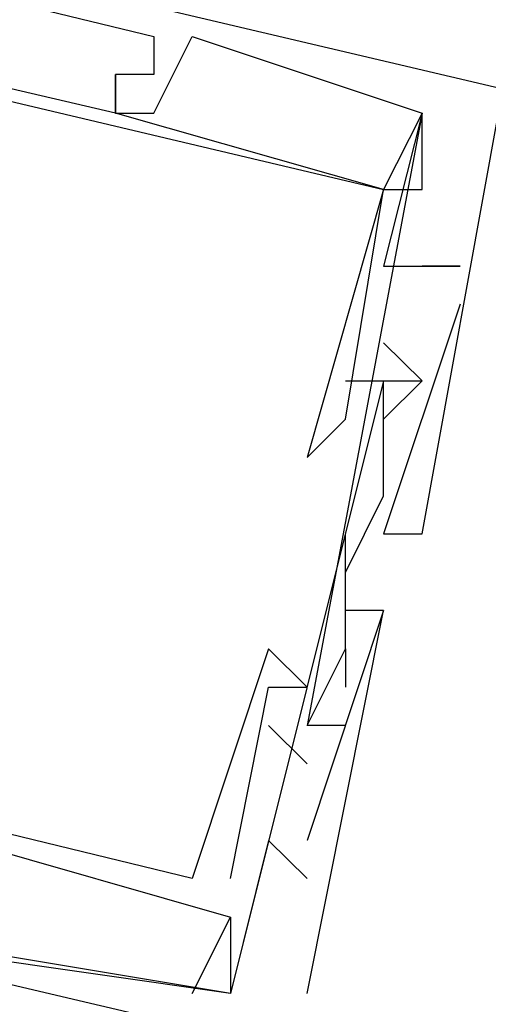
# Model space of a CAD drawing. Header units: feet. Extents: x -79 to 198, y -22 to 181.
# Tile 210 of 256: x 125.647 to 125.81, y 119.414 to 119.757. Entities that reach past the tile are written whole.
import ezdxf

# ---------------------------------------------------------------- set-up
doc = ezdxf.new("R2010")
doc.units = ezdxf.units.FT
doc.layers.add('A-LINEA', color=7, linetype='CONTINUOUS')

msp = doc.modelspace()

# ---------------------------------------------------------------- linework, layer by layer
at = {"layer": 'A-LINEA'}
for p, q in [((125.6933, 119.7511), (125.6933, 119.7511)), ((125.6933, 119.7511), (125.6933, 119.7511)), ((125.6933, 119.7511), (125.6933, 119.7511)), ((125.6933, 119.7511), (125.6933, 119.7511)), ((125.6933, 119.7511), (125.6933, 119.7511)), ((125.6933, 119.7511), (125.6933, 119.7511)), ((125.7067, 119.7511), (125.7067, 119.7511)), ((125.7067, 119.7511), (125.7067, 119.7511)), ((125.7067, 119.7511), (125.7067, 119.7511)), ((125.7067, 119.7511), (125.7067, 119.7511)), ((125.7067, 119.7511), (125.7067, 119.7511)), ((125.7067, 119.7511), (125.7067, 119.7511)), ((125.68, 119.7378), (125.68, 119.7378)), ((125.68, 119.7378), (125.68, 119.7378)), ((125.68, 119.7378), (125.68, 119.7378)), ((125.68, 119.7378), (125.68, 119.7378)), ((125.68, 119.7378), (125.68, 119.7378)), ((125.68, 119.7378), (125.68, 119.7378)), ((125.68, 119.7378), (125.68, 119.7378)), ((125.68, 119.7378), (125.68, 119.7378)), ((125.68, 119.7378), (125.68, 119.7378)), ((125.68, 119.7378), (125.68, 119.7378)), ((125.68, 119.7378), (125.68, 119.7378)), ((125.68, 119.7378), (125.68, 119.7378)), ((125.68, 119.7378), (125.68, 119.7378)), ((125.68, 119.7378), (125.68, 119.7378)), ((125.68, 119.7378), (125.68, 119.7378)), ((125.68, 119.7378), (125.68, 119.7378)), ((125.68, 119.7378), (125.68, 119.7378)), ((125.68, 119.7378), (125.68, 119.7378)), ((125.6933, 119.7378), (125.6933, 119.7378)), ((125.6933, 119.7378), (125.6933, 119.7378)), ((125.6933, 119.7378), (125.6933, 119.7378)), ((125.6933, 119.7378), (125.6933, 119.7378)), ((125.6933, 119.7378), (125.6933, 119.7378)), ((125.6933, 119.7378), (125.6933, 119.7378)), ((125.6933, 119.7378), (125.6933, 119.7378)), ((125.6933, 119.7378), (125.6933, 119.7378)), ((125.6933, 119.7378), (125.6933, 119.7378)), ((125.6933, 119.7378), (125.6933, 119.7378)), ((125.6933, 119.7378), (125.6933, 119.7378)), ((125.6933, 119.7378), (125.6933, 119.7378)), ((125.68, 119.7244), (125.68, 119.7244)), ((125.68, 119.7244), (125.68, 119.7244)), ((125.68, 119.7244), (125.68, 119.7244)), ((125.68, 119.7244), (125.68, 119.7244)), ((125.68, 119.7244), (125.68, 119.7244)), ((125.68, 119.7244), (125.68, 119.7244)), ((125.68, 119.7244), (125.68, 119.7244)), ((125.68, 119.7244), (125.68, 119.7244)), ((125.68, 119.7244), (125.68, 119.7244)), ((125.68, 119.7244), (125.68, 119.7244)), ((125.68, 119.7244), (125.68, 119.7244)), ((125.68, 119.7244), (125.68, 119.7244)), ((125.68, 119.7244), (125.68, 119.7244)), ((125.68, 119.7244), (125.68, 119.7244)), ((125.68, 119.7244), (125.68, 119.7244)), ((125.68, 119.7244), (125.68, 119.7244)), ((125.68, 119.7244), (125.68, 119.7244)), ((125.68, 119.7244), (125.68, 119.7244)), ((125.6933, 119.7244), (125.6933, 119.7244)), ((125.6933, 119.7244), (125.6933, 119.7244)), ((125.6933, 119.7244), (125.6933, 119.7244)), ((125.6933, 119.7244), (125.6933, 119.7244)), ((125.6933, 119.7244), (125.6933, 119.7244)), ((125.6933, 119.7244), (125.6933, 119.7244)), ((125.7867, 119.7244), (125.7867, 119.7244)), ((125.7867, 119.7244), (125.7867, 119.7244)), ((125.7867, 119.7244), (125.7867, 119.7244)), ((125.7867, 119.7244), (125.7867, 119.7244)), ((125.7867, 119.7244), (125.7867, 119.7244)), ((125.7867, 119.7244), (125.7867, 119.7244)), ((125.7867, 119.7244), (125.7867, 119.7244)), ((125.7867, 119.7244), (125.7867, 119.7244)), ((125.7867, 119.7244), (125.7867, 119.7244)), ((125.7867, 119.7244), (125.7867, 119.7244)), ((125.7867, 119.7244), (125.7867, 119.7244)), ((125.7867, 119.7244), (125.7867, 119.7244)), ((125.7867, 119.7244), (125.7867, 119.7244)), ((125.7867, 119.7244), (125.7867, 119.7244)), ((125.7867, 119.7244), (125.7867, 119.7244)), ((125.7733, 119.6978), (125.7733, 119.6978)), ((125.7733, 119.6978), (125.7733, 119.6978)), ((125.7733, 119.6978), (125.7733, 119.6978)), ((125.7733, 119.6978), (125.7733, 119.6978)), ((125.7733, 119.6978), (125.7733, 119.6978)), ((125.7733, 119.6978), (125.7733, 119.6978)), ((125.7733, 119.6978), (125.7733, 119.6978)), ((125.7733, 119.6978), (125.7733, 119.6978)), ((125.7733, 119.6978), (125.7733, 119.6978)), ((125.7733, 119.6978), (125.7733, 119.6978)), ((125.7733, 119.6978), (125.7733, 119.6978)), ((125.7733, 119.6978), (125.7733, 119.6978)), ((125.7733, 119.6978), (125.7733, 119.6978)), ((125.7733, 119.6978), (125.7733, 119.6978)), ((125.7733, 119.6978), (125.7733, 119.6978)), ((125.7733, 119.6978), (125.7733, 119.6978)), ((125.7733, 119.6978), (125.7733, 119.6978)), ((125.7733, 119.6978), (125.7733, 119.6978)), ((125.7867, 119.6978), (125.7867, 119.6978)), ((125.7867, 119.6978), (125.7867, 119.6978)), ((125.7867, 119.6978), (125.7867, 119.6978)), ((125.7867, 119.6978), (125.7867, 119.6978)), ((125.7867, 119.6978), (125.7867, 119.6978)), ((125.7867, 119.6978), (125.7867, 119.6978)), ((125.7733, 119.6711), (125.7733, 119.6711)), ((125.7733, 119.6711), (125.7733, 119.6711)), ((125.7733, 119.6711), (125.7733, 119.6711)), ((125.7867, 119.6711), (125.7867, 119.6711)), ((125.7867, 119.6711), (125.7867, 119.6711)), ((125.7867, 119.6711), (125.7867, 119.6711)), ((125.7867, 119.6711), (125.7867, 119.6711)), ((125.7867, 119.6711), (125.7867, 119.6711)), ((125.7867, 119.6711), (125.7867, 119.6711)), ((125.8, 119.6711), (125.8, 119.6711)), ((125.8, 119.6711), (125.8, 119.6711)), ((125.8, 119.6711), (125.8, 119.6711)), ((125.8, 119.6711), (125.8, 119.6711)), ((125.8, 119.6711), (125.8, 119.6711)), ((125.8, 119.6711), (125.8, 119.6711)), ((125.8, 119.6578), (125.8, 119.6578)), ((125.8, 119.6578), (125.8, 119.6578)), ((125.8, 119.6578), (125.8, 119.6578)), ((125.7733, 119.6444), (125.7867, 119.6311)), ((125.7733, 119.6444), (125.7733, 119.6444)), ((125.7733, 119.6444), (125.7867, 119.6311)), ((125.7733, 119.6444), (125.7733, 119.6444)), ((125.7733, 119.6444), (125.7867, 119.6311)), ((125.7733, 119.6444), (125.7733, 119.6444)), ((125.76, 119.6311), (125.76, 119.6311)), ((125.76, 119.6311), (125.76, 119.6311)), ((125.76, 119.6311), (125.76, 119.6311)), ((125.7733, 119.6311), (125.7733, 119.6311)), ((125.7733, 119.6311), (125.7733, 119.6311)), ((125.7733, 119.6311), (125.7733, 119.6311)), ((125.7733, 119.6311), (125.7733, 119.6311)), ((125.7733, 119.6311), (125.7733, 119.6311)), ((125.7733, 119.6311), (125.7733, 119.6311)), ((125.7733, 119.6311), (125.7733, 119.6311)), ((125.7733, 119.6311), (125.7733, 119.6311)), ((125.7733, 119.6311), (125.7733, 119.6311)), ((125.7733, 119.6311), (125.7733, 119.6311)), ((125.7733, 119.6311), (125.7733, 119.6311)), ((125.7733, 119.6311), (125.7733, 119.6311)), ((125.7867, 119.6311), (125.7867, 119.6311)), ((125.7867, 119.6311), (125.7867, 119.6311)), ((125.7867, 119.6311), (125.7867, 119.6311)), ((125.7867, 119.6311), (125.7867, 119.6311)), ((125.7867, 119.6311), (125.7867, 119.6311)), ((125.7867, 119.6311), (125.7867, 119.6311)), ((125.7867, 119.6311), (125.7867, 119.6311)), ((125.7867, 119.6311), (125.7867, 119.6311)), ((125.7867, 119.6311), (125.7867, 119.6311)), ((125.76, 119.6178), (125.76, 119.6178)), ((125.76, 119.6178), (125.76, 119.6178)), ((125.76, 119.6178), (125.76, 119.6178)), ((125.76, 119.6178), (125.76, 119.6178)), ((125.76, 119.6178), (125.76, 119.6178)), ((125.76, 119.6178), (125.76, 119.6178)), ((125.7733, 119.6178), (125.7733, 119.6178)), ((125.7733, 119.6178), (125.7733, 119.6178)), ((125.7733, 119.6178), (125.7733, 119.6178)), ((125.7467, 119.6044), (125.7467, 119.6044)), ((125.7467, 119.6044), (125.7467, 119.6044)), ((125.7467, 119.6044), (125.7467, 119.6044)), ((125.7467, 119.6044), (125.7467, 119.6044)), ((125.7467, 119.6044), (125.7467, 119.6044)), ((125.7467, 119.6044), (125.7467, 119.6044)), ((125.7733, 119.6044), (125.7733, 119.6044)), ((125.7733, 119.6044), (125.7733, 119.6044)), ((125.7733, 119.6044), (125.7733, 119.6044)), ((125.7733, 119.5911), (125.7733, 119.5911)), ((125.7733, 119.5911), (125.7733, 119.5911)), ((125.7733, 119.5911), (125.7733, 119.5911)), ((125.7733, 119.5911), (125.7733, 119.5911)), ((125.7733, 119.5911), (125.7733, 119.5911)), ((125.7733, 119.5911), (125.7733, 119.5911)), ((125.7733, 119.5911), (125.7733, 119.5911)), ((125.7733, 119.5911), (125.7733, 119.5911)), ((125.7733, 119.5911), (125.7733, 119.5911)), ((125.76, 119.5378), (125.76, 119.5778)), ((125.76, 119.5778), (125.76, 119.5778)), ((125.76, 119.5378), (125.76, 119.5778)), ((125.76, 119.5778), (125.76, 119.5778)), ((125.76, 119.5378), (125.76, 119.5778)), ((125.76, 119.5778), (125.76, 119.5778)), ((125.7733, 119.5778), (125.7733, 119.5778)), ((125.7733, 119.5778), (125.7733, 119.5778)), ((125.7733, 119.5778), (125.7733, 119.5778)), ((125.7733, 119.5778), (125.7733, 119.5778)), ((125.7733, 119.5778), (125.7733, 119.5778)), ((125.7733, 119.5778), (125.7733, 119.5778)), ((125.7867, 119.5778), (125.7867, 119.5778)), ((125.7867, 119.5778), (125.7867, 119.5778)), ((125.7867, 119.5778), (125.7867, 119.5778)), ((125.7867, 119.5778), (125.7867, 119.5778)), ((125.7867, 119.5778), (125.7867, 119.5778)), ((125.7867, 119.5778), (125.7867, 119.5778)), ((125.76, 119.5644), (125.76, 119.5644)), ((125.76, 119.5644), (125.76, 119.5644)), ((125.76, 119.5644), (125.76, 119.5644)), ((125.76, 119.5511), (125.76, 119.5511)), ((125.76, 119.5511), (125.76, 119.5511)), ((125.76, 119.5511), (125.76, 119.5511)), ((125.7733, 119.5511), (125.7733, 119.5511)), ((125.7733, 119.5511), (125.7733, 119.5511)), ((125.7733, 119.5511), (125.7733, 119.5511)), ((125.7733, 119.5511), (125.7733, 119.5511)), ((125.7733, 119.5511), (125.7733, 119.5511)), ((125.7733, 119.5511), (125.7733, 119.5511)), ((125.7333, 119.5378), (125.7333, 119.5378)), ((125.7333, 119.5378), (125.7333, 119.5378)), ((125.7333, 119.5378), (125.7333, 119.5378)), ((125.7333, 119.5378), (125.7333, 119.5378)), ((125.7333, 119.5378), (125.7333, 119.5378)), ((125.7333, 119.5378), (125.7333, 119.5378)), ((125.76, 119.5378), (125.76, 119.5378)), ((125.76, 119.5378), (125.76, 119.5378)), ((125.76, 119.5378), (125.76, 119.5378)), ((125.76, 119.5378), (125.76, 119.5378)), ((125.76, 119.5378), (125.76, 119.5378)), ((125.76, 119.5378), (125.76, 119.5378)), ((125.7333, 119.5244), (125.7333, 119.5244)), ((125.7333, 119.5244), (125.7333, 119.5244)), ((125.7333, 119.5244), (125.7333, 119.5244)), ((125.7333, 119.5244), (125.7333, 119.5244)), ((125.7333, 119.5244), (125.7333, 119.5244)), ((125.7333, 119.5244), (125.7333, 119.5244)), ((125.7467, 119.5244), (125.7467, 119.5244)), ((125.7467, 119.5244), (125.7467, 119.5244)), ((125.7467, 119.5244), (125.7467, 119.5244)), ((125.7467, 119.5244), (125.7467, 119.5244)), ((125.7467, 119.5244), (125.7467, 119.5244)), ((125.7467, 119.5244), (125.7467, 119.5244)), ((125.76, 119.5244), (125.76, 119.5244)), ((125.76, 119.5244), (125.76, 119.5244)), ((125.76, 119.5244), (125.76, 119.5244)), ((125.7333, 119.5111), (125.7467, 119.4978)), ((125.7333, 119.5111), (125.7333, 119.5111)), ((125.7333, 119.5111), (125.7467, 119.4978)), ((125.7333, 119.5111), (125.7333, 119.5111)), ((125.7333, 119.5111), (125.7467, 119.4978)), ((125.7333, 119.5111), (125.7333, 119.5111)), ((125.7467, 119.5111), (125.7467, 119.5111)), ((125.7467, 119.5111), (125.7467, 119.5111)), ((125.7467, 119.5111), (125.7467, 119.5111)), ((125.7467, 119.5111), (125.7467, 119.5111)), ((125.7467, 119.5111), (125.7467, 119.5111)), ((125.7467, 119.5111), (125.7467, 119.5111)), ((125.7467, 119.5111), (125.7467, 119.5111)), ((125.7467, 119.5111), (125.7467, 119.5111)), ((125.7467, 119.5111), (125.7467, 119.5111)), ((125.76, 119.5111), (125.76, 119.5111)), ((125.76, 119.5111), (125.76, 119.5111)), ((125.76, 119.5111), (125.76, 119.5111)), ((125.7467, 119.4978), (125.7467, 119.4978)), ((125.7467, 119.4978), (125.7467, 119.4978)), ((125.7467, 119.4978), (125.7467, 119.4978)), ((125.7333, 119.4711), (125.7333, 119.4711)), ((125.7333, 119.4711), (125.7333, 119.4711)), ((125.7333, 119.4711), (125.7333, 119.4711)), ((125.7467, 119.4711), (125.7467, 119.4711)), ((125.7467, 119.4711), (125.7467, 119.4711)), ((125.7467, 119.4711), (125.7467, 119.4711)), ((125.7067, 119.4578), (125.7067, 119.4578)), ((125.7067, 119.4578), (125.7067, 119.4578)), ((125.7067, 119.4578), (125.7067, 119.4578)), ((125.7067, 119.4578), (125.7067, 119.4578)), ((125.7067, 119.4578), (125.7067, 119.4578)), ((125.7067, 119.4578), (125.7067, 119.4578)), ((125.72, 119.4578), (125.72, 119.4578)), ((125.72, 119.4578), (125.72, 119.4578)), ((125.72, 119.4578), (125.72, 119.4578)), ((125.72, 119.4578), (125.72, 119.4578)), ((125.72, 119.4578), (125.72, 119.4578)), ((125.72, 119.4578), (125.72, 119.4578)), ((125.7467, 119.4578), (125.7467, 119.4578)), ((125.7467, 119.4578), (125.7467, 119.4578)), ((125.7467, 119.4578), (125.7467, 119.4578)), ((125.72, 119.4444), (125.72, 119.4444)), ((125.72, 119.4444), (125.72, 119.4444)), ((125.72, 119.4444), (125.72, 119.4444)), ((125.72, 119.4444), (125.72, 119.4444)), ((125.72, 119.4444), (125.72, 119.4444)), ((125.72, 119.4444), (125.72, 119.4444)), ((125.72, 119.4444), (125.72, 119.4444)), ((125.72, 119.4444), (125.72, 119.4444)), ((125.72, 119.4444), (125.72, 119.4444)), ((125.72, 119.4444), (125.72, 119.4444)), ((125.72, 119.4444), (125.72, 119.4444)), ((125.72, 119.4444), (125.72, 119.4444)), ((125.7067, 119.4178), (125.7067, 119.4178)), ((125.7067, 119.4178), (125.7067, 119.4178)), ((125.7067, 119.4178), (125.7067, 119.4178)), ((125.7067, 119.4178), (125.7067, 119.4178)), ((125.7067, 119.4178), (125.7067, 119.4178)), ((125.7067, 119.4178), (125.7067, 119.4178)), ((125.7067, 119.4178), (125.7067, 119.4178)), ((125.7067, 119.4178), (125.7067, 119.4178)), ((125.7067, 119.4178), (125.7067, 119.4178)), ((125.72, 119.4178), (125.72, 119.4178)), ((125.72, 119.4178), (125.72, 119.4178)), ((125.72, 119.4178), (125.72, 119.4178)), ((125.72, 119.4178), (125.72, 119.4178)), ((125.72, 119.4178), (125.72, 119.4178)), ((125.72, 119.4178), (125.72, 119.4178)), ((125.72, 119.4178), (125.72, 119.4178)), ((125.72, 119.4178), (125.72, 119.4178)), ((125.72, 119.4178), (125.72, 119.4178)), ((125.72, 119.4178), (125.72, 119.4178)), ((125.72, 119.4178), (125.72, 119.4178)), ((125.72, 119.4178), (125.72, 119.4178)), ((125.7467, 119.4178), (125.7467, 119.4178)), ((125.7467, 119.4178), (125.7467, 119.4178)), ((125.7467, 119.4178), (125.7467, 119.4178)), ((125.7467, 119.4178), (125.7467, 119.4178)), ((125.7467, 119.4178), (125.7467, 119.4178)), ((125.7467, 119.4178), (125.7467, 119.4178))]:
    msp.add_line(p, q, dxfattribs=at)
for points in [[(125.9067, 119.7111), (125.2267, 119.8711), (125.2, 119.7244)], [(125.9067, 119.7111), (125.2267, 119.8711), (125.2, 119.7244)], [(125.9067, 119.7111), (125.2267, 119.8711), (125.2, 119.7244)], [(125.8933, 119.7111), (125.9067, 119.7111), (125.2267, 119.8711), (125.2, 119.7244)], [(125.8933, 119.7111), (125.9067, 119.7111), (125.2267, 119.8711), (125.2, 119.7244)], [(125.8933, 119.7111), (125.9067, 119.7111), (125.2267, 119.8711), (125.2, 119.7244)], [(125.24, 119.8444), (125.2533, 119.8578), (125.6933, 119.7511), (125.6933, 119.7378)], [(125.24, 119.8444), (125.2533, 119.8578), (125.6933, 119.7511), (125.6933, 119.7378)], [(125.24, 119.8444), (125.2533, 119.8578), (125.6933, 119.7511), (125.6933, 119.7378)], [(125.2533, 119.8578), (125.6933, 119.7511), (125.6933, 119.7378)], [(125.2533, 119.8578), (125.6933, 119.7511), (125.6933, 119.7378)], [(125.2533, 119.8578), (125.6933, 119.7511), (125.6933, 119.7378)], [(125.6933, 119.7378), (125.68, 119.7378), (125.68, 119.7244), (125.28, 119.8178), (125.28, 119.8311)], [(125.6933, 119.7378), (125.68, 119.7378), (125.68, 119.7244), (125.28, 119.8178), (125.28, 119.8311)], [(125.6933, 119.7378), (125.68, 119.7378), (125.68, 119.7244), (125.28, 119.8178), (125.28, 119.8311)], [(125.6933, 119.7378), (125.68, 119.7378), (125.68, 119.7244), (125.28, 119.8178), (125.28, 119.8311)], [(125.6933, 119.7378), (125.68, 119.7378), (125.68, 119.7244), (125.28, 119.8178), (125.28, 119.8311)], [(125.6933, 119.7378), (125.68, 119.7378), (125.68, 119.7244), (125.28, 119.8178), (125.28, 119.8311)], [(125.2533, 119.7244), (125.2667, 119.8178), (125.7733, 119.6978), (125.7467, 119.6044), (125.7467, 119.6044), (125.76, 119.6178), (125.7733, 119.6978), (125.7867, 119.6978), (125.7867, 119.7244)], [(125.2533, 119.7244), (125.2667, 119.8178), (125.7733, 119.6978), (125.7467, 119.6044), (125.7467, 119.6044), (125.76, 119.6178), (125.7733, 119.6978), (125.7867, 119.6978), (125.7867, 119.7244)], [(125.2533, 119.7244), (125.2667, 119.8178), (125.7733, 119.6978), (125.7467, 119.6044), (125.7467, 119.6044), (125.76, 119.6178), (125.7733, 119.6978), (125.7867, 119.6978), (125.7867, 119.7244)], [(125.2533, 119.7244), (125.2667, 119.8178), (125.7733, 119.6978), (125.7467, 119.6044), (125.7467, 119.6044), (125.76, 119.6178), (125.7733, 119.6978), (125.7867, 119.6978), (125.7867, 119.7244)], [(125.2533, 119.7244), (125.2667, 119.8178), (125.7733, 119.6978), (125.7467, 119.6044), (125.7467, 119.6044), (125.76, 119.6178), (125.7733, 119.6978), (125.7867, 119.6978), (125.7867, 119.7244)], [(125.2533, 119.7244), (125.2667, 119.8178), (125.7733, 119.6978), (125.7467, 119.6044), (125.7467, 119.6044), (125.76, 119.6178), (125.7733, 119.6978), (125.7867, 119.6978), (125.7867, 119.7244)], [(125.68, 119.7378), (125.68, 119.7244), (125.6933, 119.7244), (125.7067, 119.7511), (125.7867, 119.7244), (125.7467, 119.5111)], [(125.68, 119.7378), (125.68, 119.7244), (125.6933, 119.7244), (125.7067, 119.7511), (125.7867, 119.7244), (125.7467, 119.5111)], [(125.68, 119.7378), (125.68, 119.7244), (125.6933, 119.7244), (125.7067, 119.7511), (125.7867, 119.7244), (125.7467, 119.5111)], [(125.68, 119.7378), (125.68, 119.7244), (125.6933, 119.7244), (125.7067, 119.7511), (125.7867, 119.7244), (125.7733, 119.6711), (125.7867, 119.6711), (125.8, 119.6711), (125.7867, 119.6711)], [(125.68, 119.7378), (125.68, 119.7244), (125.6933, 119.7244), (125.7067, 119.7511), (125.7867, 119.7244), (125.7733, 119.6711), (125.7867, 119.6711), (125.8, 119.6711), (125.7867, 119.6711)], [(125.68, 119.7378), (125.68, 119.7244), (125.6933, 119.7244), (125.7067, 119.7511), (125.7867, 119.7244), (125.7733, 119.6711), (125.7867, 119.6711), (125.8, 119.6711), (125.7867, 119.6711)], [(125.7867, 119.7244), (125.7733, 119.6978), (125.68, 119.7244), (125.68, 119.7378)], [(125.6933, 119.7378), (125.68, 119.7378), (125.68, 119.7378), (125.68, 119.7244)], [(125.7867, 119.7244), (125.7733, 119.6978), (125.68, 119.7244), (125.68, 119.7378)], [(125.6933, 119.7378), (125.68, 119.7378), (125.68, 119.7378), (125.68, 119.7244)], [(125.7867, 119.7244), (125.7733, 119.6978), (125.68, 119.7244), (125.68, 119.7378)], [(125.6933, 119.7378), (125.68, 119.7378), (125.68, 119.7378), (125.68, 119.7244)], [(125.7867, 119.7244), (125.7733, 119.6978), (125.68, 119.7244), (125.68, 119.7378)], [(125.7867, 119.7244), (125.7733, 119.6978), (125.68, 119.7244), (125.68, 119.7378)], [(125.7867, 119.7244), (125.7733, 119.6978), (125.68, 119.7244), (125.68, 119.7378)], [(125.7733, 119.5778), (125.7867, 119.5778), (125.8133, 119.7244), (125.88, 119.7111)], [(125.7733, 119.5778), (125.7867, 119.5778), (125.8133, 119.7244), (125.88, 119.7111)], [(125.7733, 119.5778), (125.7867, 119.5778), (125.8133, 119.7244), (125.88, 119.7111)], [(125.8, 119.6578), (125.7733, 119.5778), (125.7867, 119.5778), (125.8133, 119.7244), (125.88, 119.7111)], [(125.8, 119.6578), (125.7733, 119.5778), (125.7867, 119.5778), (125.8133, 119.7244), (125.88, 119.7111)], [(125.8, 119.6578), (125.7733, 119.5778), (125.7867, 119.5778), (125.8133, 119.7244), (125.88, 119.7111)], [(125.2, 119.6844), (125.2, 119.6844), (125.2133, 119.6844), (125.1867, 119.6978), (125.1467, 119.5378), (125.8267, 119.3778), (125.8267, 119.3911), (125.8267, 119.3778)], [(125.2, 119.6844), (125.2, 119.6844), (125.2133, 119.6844), (125.1867, 119.6978), (125.1467, 119.5378), (125.8267, 119.3778), (125.8267, 119.3911), (125.8267, 119.3778)], [(125.2, 119.6844), (125.2, 119.6844), (125.2133, 119.6844), (125.1867, 119.6978), (125.1467, 119.5378), (125.8267, 119.3778), (125.8267, 119.3911), (125.8267, 119.3778)], [(125.1867, 119.6978), (125.1467, 119.5378), (125.8267, 119.3778), (125.8267, 119.3911), (125.8267, 119.3911)], [(125.1867, 119.6978), (125.1467, 119.5378), (125.8267, 119.3778), (125.8267, 119.3911), (125.8267, 119.3911)], [(125.1867, 119.6978), (125.1467, 119.5378), (125.8267, 119.3778), (125.8267, 119.3911), (125.8267, 119.3911)], [(125.72, 119.4578), (125.7333, 119.5244), (125.7467, 119.5244), (125.7333, 119.5378), (125.7333, 119.5378), (125.7067, 119.4578), (125.2133, 119.5778), (125.24, 119.6578)], [(125.72, 119.4578), (125.7333, 119.5244), (125.7467, 119.5244), (125.7333, 119.5378), (125.7333, 119.5378), (125.7067, 119.4578), (125.2133, 119.5778), (125.24, 119.6578)], [(125.72, 119.4578), (125.7333, 119.5244), (125.7467, 119.5244), (125.7333, 119.5378), (125.7333, 119.5378), (125.7067, 119.4578), (125.2133, 119.5778), (125.24, 119.6578)], [(125.72, 119.4578), (125.7333, 119.5244), (125.7467, 119.5244), (125.7333, 119.5378), (125.7333, 119.5378), (125.7067, 119.4578), (125.2133, 119.5778), (125.24, 119.6578)], [(125.72, 119.4578), (125.7333, 119.5244), (125.7467, 119.5244), (125.7333, 119.5378), (125.7333, 119.5378), (125.7067, 119.4578), (125.2133, 119.5778), (125.24, 119.6578)], [(125.72, 119.4578), (125.7333, 119.5244), (125.7467, 119.5244), (125.7333, 119.5378), (125.7333, 119.5378), (125.7067, 119.4578), (125.2133, 119.5778), (125.24, 119.6578)], [(125.76, 119.6311), (125.7733, 119.6311), (125.72, 119.4178), (125.64, 119.4311)], [(125.76, 119.6311), (125.7733, 119.6311), (125.72, 119.4178), (125.64, 119.4311)], [(125.76, 119.6311), (125.7733, 119.6311), (125.72, 119.4178), (125.64, 119.4311)], [(125.76, 119.5644), (125.7733, 119.5911), (125.7733, 119.6044), (125.7733, 119.6311), (125.7867, 119.6311), (125.7733, 119.6178)], [(125.76, 119.5644), (125.7733, 119.5911), (125.7733, 119.6044), (125.7733, 119.6311), (125.7867, 119.6311), (125.7733, 119.6178)], [(125.76, 119.5644), (125.7733, 119.5911), (125.7733, 119.6044), (125.7733, 119.6311), (125.7867, 119.6311), (125.7733, 119.6178)], [(125.7467, 119.4178), (125.7733, 119.5511), (125.7467, 119.4711)], [(125.7467, 119.4178), (125.7733, 119.5511), (125.7467, 119.4711)], [(125.7467, 119.4178), (125.7733, 119.5511), (125.7467, 119.4711)], [(125.7467, 119.4178), (125.7733, 119.5511), (125.76, 119.5511)], [(125.7467, 119.4178), (125.7733, 119.5511), (125.76, 119.5511)], [(125.7467, 119.4178), (125.7733, 119.5511), (125.76, 119.5511)], [(125.7467, 119.4578), (125.7333, 119.4711), (125.72, 119.4178), (125.6267, 119.4311), (125.64, 119.4578), (125.6267, 119.4711), (125.6267, 119.4578), (125.6267, 119.4311), (125.1733, 119.5378)], [(125.7467, 119.4578), (125.7333, 119.4711), (125.72, 119.4178), (125.6267, 119.4311), (125.64, 119.4578), (125.6267, 119.4711), (125.6267, 119.4578), (125.6267, 119.4311), (125.1733, 119.5378)], [(125.7467, 119.4578), (125.7333, 119.4711), (125.72, 119.4178), (125.6267, 119.4311), (125.64, 119.4578), (125.6267, 119.4711), (125.6267, 119.4578), (125.6267, 119.4311), (125.1733, 119.5378)], [(125.76, 119.5111), (125.76, 119.5111), (125.7467, 119.5111), (125.76, 119.5378), (125.76, 119.5244)], [(125.76, 119.5111), (125.76, 119.5111), (125.7467, 119.5111), (125.76, 119.5378), (125.76, 119.5244)], [(125.76, 119.5111), (125.76, 119.5111), (125.7467, 119.5111), (125.76, 119.5378), (125.76, 119.5244)], [(125.6133, 119.4578), (125.6267, 119.4711), (125.72, 119.4444)], [(125.6133, 119.4578), (125.6267, 119.4711), (125.72, 119.4444)], [(125.6133, 119.4578), (125.6267, 119.4711), (125.72, 119.4444)], [(125.6133, 119.4578), (125.6267, 119.4711), (125.72, 119.4444)], [(125.6133, 119.4578), (125.6267, 119.4711), (125.72, 119.4444)], [(125.6133, 119.4578), (125.6267, 119.4711), (125.72, 119.4444)], [(125.7067, 119.4178), (125.72, 119.4444), (125.72, 119.4178)], [(125.7067, 119.4178), (125.72, 119.4444), (125.72, 119.4178)], [(125.7067, 119.4178), (125.72, 119.4444), (125.72, 119.4178)], [(125.7067, 119.4178), (125.72, 119.4444), (125.72, 119.4178)], [(125.7067, 119.4178), (125.72, 119.4444), (125.72, 119.4178)], [(125.7067, 119.4178), (125.72, 119.4444), (125.72, 119.4178)]]:
    msp.add_lwpolyline(points, dxfattribs=at)

doc.saveas('drawing.dxf')
